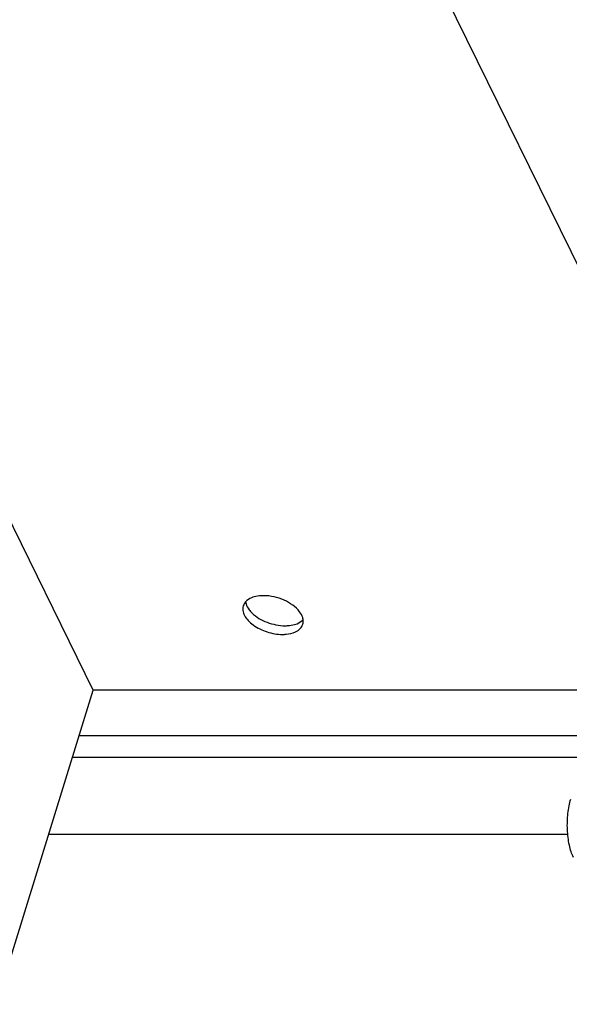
# Model space of a CAD drawing. Header units: millimetres. Extents: x 0 to 1782, y 0 to 1260.
# Tile 23 of 94: x 753 to 842, y 250 to 410. Entities that reach past the tile are written whole.
import ezdxf

# ---------------------------------------------------------------- set-up
doc = ezdxf.new("R2010")
doc.units = ezdxf.units.MM
doc.header["$LTSCALE"] = 98.01
for name, color, linetype in [('C172主面板1-1_DXF_CONTINUOUS_LINE', 7, 'CONTINUOUS'), ('GDU1040-01-0DXF_CONTINUOUS_LINE', 7, 'CONTINUOUS'), ('GDU1040-ZJ_DXF_CONTINUOUS_LINE', 7, 'CONTINUOUS')]:
    doc.layers.add(name, color=color, linetype=linetype)

msp = doc.modelspace()

# ---------------------------------------------------------------- linework, layer by layer
at = {"layer": 'C172主面板1-1_DXF_CONTINUOUS_LINE', "color": 7, "linetype": 'Continuous'}
for p, q in [((860.25, 336.44), (791.36, 476.83)), ((762.79, 293.44), (845.9, 293.44)), ((761.7, 289.91), (844.82, 289.91)), ((842.21, 277.33), (757.81, 277.33))]:
    msp.add_line(p, q, dxfattribs=at)
at = {"layer": 'GDU1040-01-0DXF_CONTINUOUS_LINE', "color": 7, "linetype": 'Continuous'}
for p, q in [((765.06, 300.8), (640.34, 554.95)), ((749.27, 249.68), (765.06, 300.8)), ((848.18, 300.8), (765.06, 300.8))]:
    msp.add_line(p, q, dxfattribs=at)
for points, knots in [([(791.24, 315.97), (791.09, 315.93), (790.58, 315.75), (790.09, 315.46), (789.83, 315.16)], [0, 0, 0, 0, 0.277341, 1, 1, 1, 1]), ([(792.74, 316.16), (792.61, 316.16), (792.1, 316.14), (791.6, 316.07), (791.24, 315.97)], [0, 0, 0, 0, 0.263439, 1, 1, 1, 1]), ([(798.61, 313.56), (797.98, 314.39), (796.07, 315.65), (793.89, 316.16), (792.74, 316.16)], [0, 0, 0, 0, 0.476234, 1, 1, 1, 1]), ([(789.45, 314.5), (789.37, 314.26), (789.34, 313.71), (789.64, 312.88), (790.23, 312.08), (791.41, 311.07), (793.3, 310.16), (794.98, 309.86), (795.83, 309.86)], [0, 0, 0, 0, 0.086524, 0.183264, 0.295565, 0.423638, 0.710706, 1, 1, 1, 1]), ([(789.83, 315.16), (789.84, 315.05), (789.94, 314.59), (790.18, 314.17), (790.39, 313.88)], [0, 0, 0, 0, 0.229785, 1, 1, 1, 1]), ([(790.87, 313.34), (791.55, 312.68), (793.3, 311.68), (795.26, 311.27), (796.27, 311.27)], [0, 0, 0, 0, 0.488041, 1, 1, 1, 1]), ([(799.18, 312.27), (799.17, 312.38), (799.07, 312.84), (798.83, 313.27), (798.61, 313.56)], [0, 0, 0, 0, 0.229665, 1, 1, 1, 1]), ([(796.27, 311.27), (796.4, 311.27), (796.9, 311.29), (797.41, 311.36), (797.77, 311.46)], [0, 0, 0, 0, 0.263411, 1, 1, 1, 1]), ([(797.77, 311.46), (797.91, 311.5), (798.43, 311.68), (798.91, 311.97), (799.18, 312.27)], [0, 0, 0, 0, 0.277378, 1, 1, 1, 1]), ([(797.95, 310.28), (798.23, 310.42), (798.73, 310.74), (799.04, 311.26), (799.12, 311.52)], [0, 0, 0, 0, 0.530928, 1, 1, 1, 1]), ([(795.83, 309.86), (796.03, 309.86), (796.75, 309.89), (797.48, 310.06), (797.95, 310.28)], [0, 0, 0, 0, 0.273306, 1, 1, 1, 1])]:
    msp.add_open_spline(points, degree=3, knots=knots, dxfattribs=at)
for points in [[(789.83, 315.16), (789.66, 314.98), (789.52, 314.75), (789.45, 314.5)], [(790.39, 313.88), (790.54, 313.69), (790.7, 313.51), (790.87, 313.34)], [(799.12, 311.52), (799.2, 311.76), (799.21, 312.02), (799.18, 312.27)]]:
    msp.add_open_spline(points, degree=3, dxfattribs=at)
at = {"layer": 'GDU1040-ZJ_DXF_CONTINUOUS_LINE', "color": 7, "linetype": 'Continuous'}
msp.add_open_spline([(843.13, 273.59), (842.98, 273.89), (842.72, 274.55), (842.44, 275.63), (842.24, 276.83), (842.1, 278.55), (842.15, 280.28), (842.4, 281.93), (842.59, 282.71), (842.7, 283.08)], degree=3, knots=[0, 0, 0, 0, 0.102616, 0.219194, 0.34657, 0.480852, 0.752554, 0.881371, 1, 1, 1, 1], dxfattribs=at)

doc.saveas('drawing.dxf')
